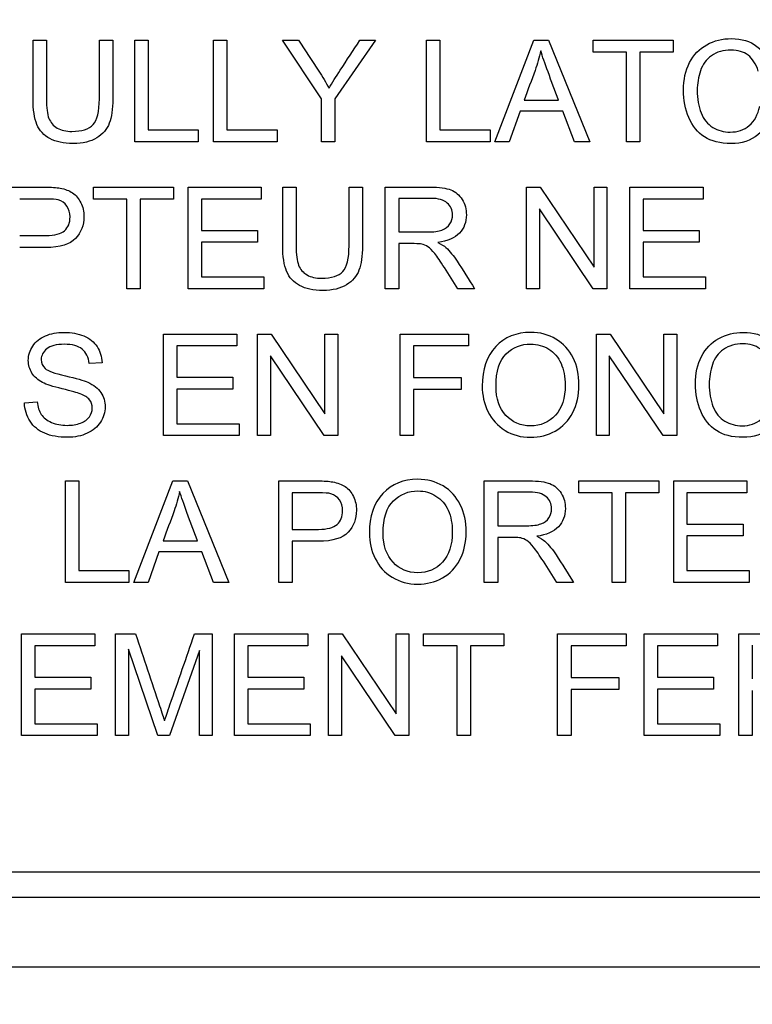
# Model space of a CAD drawing. Header units: inches. Extents: x 2 to 538, y -2 to 358.
# Tile 41 of 121: x 185.613 to 186.272, y 185.353 to 186.239. Entities that reach past the tile are written whole.
import ezdxf
from ezdxf.enums import TextEntityAlignment as Align

# ---------------------------------------------------------------- set-up
doc = ezdxf.new("R2010")
doc.units = ezdxf.units.IN
doc.header["$MEASUREMENT"] = 0
doc.layers.add('Default', color=7, linetype='Continuous')
doc.layers.add('LAB20180', color=7, linetype='Continuous')
doc.styles.add('SEACAD_Times_New_Roman', font='times.ttf')
doc.dimstyles.new('HAMMOND_(STH_-_540x360)', dxfattribs={"dimtxt": 2, "dimasz": 2.5, "dimexe": 1, "dimexo": 1, "dimgap": 0.5, "dimtad": 0, "dimtih": 1, "dimtoh": 1, "dimzin": 0, "dimdsep": 46, "dimtxsty": 'SEACAD_Times_New_Roman', "dimblk1": '_SE_FILLED', "dimblk2": '_SE_FILLED', "dimsah": 1, "dimcen": 1, "dimadec": 0, "dimazin": 0, "dimtfac": 0.8, "dimtofl": 0, "dimtmove": 1, "dimatfit": 3, "dimfxl": 1, "dimtolj": 1, "dimtzin": 0, "dimarcsym": 0})

# ---------------------------------------------------------------- blocks, each defined once
blk = doc.blocks.new('SE')
at = {"layer": 'LAB20180', "color": 7, "linetype": 'Continuous'}
for p, q in [((185.62456, 186.22054), (185.63655, 186.22054)), ((185.68421, 186.22054), (185.69626, 186.22054)), ((185.71604, 186.12906), (185.71604, 186.22054)), ((185.71604, 186.22054), (185.72803, 186.22054)), ((185.72803, 186.22054), (185.72803, 186.13983)), ((185.78707, 186.12906), (185.78707, 186.22054)), ((185.78707, 186.22054), (185.79912, 186.22054)), ((185.79912, 186.22054), (185.79912, 186.13983)), ((185.88433, 186.16783), (185.84909, 186.22054)), ((185.84909, 186.22054), (185.86352, 186.22054)), ((185.93284, 186.22054), (185.89632, 186.16783)), ((185.91872, 186.22054), (185.93284, 186.22054)), ((185.97879, 186.12906), (185.97879, 186.22054)), ((185.97879, 186.22054), (185.99084, 186.22054)), ((185.99084, 186.22054), (185.99084, 186.13983)), ((186.04039, 186.12906), (186.07526, 186.22054)), ((186.07526, 186.22054), (186.08859, 186.22054)), ((186.08859, 186.22054), (186.12572, 186.12906)), ((186.1287, 186.20983), (186.1287, 186.22054)), ((186.1287, 186.22054), (186.20083, 186.22054)), ((186.20083, 186.22054), (186.20083, 186.20983)), ((186.15871, 186.20983), (186.1287, 186.20983)), ((186.15871, 186.12906), (186.15871, 186.20983)), ((186.20083, 186.20983), (186.17076, 186.20983)), ((186.17076, 186.20983), (186.17076, 186.12906)), ((185.88433, 186.12906), (185.88433, 186.16783)), ((185.89632, 186.16783), (185.89632, 186.12906)), ((186.06656, 186.16668), (186.09754, 186.16668)), ((186.06291, 186.15675), (186.05311, 186.12906)), ((186.10143, 186.15675), (186.06291, 186.15675)), ((186.1119, 186.12906), (186.10143, 186.15675)), ((185.72803, 186.13983), (185.77313, 186.13983)), ((185.77313, 186.13983), (185.77313, 186.12906)), ((185.79912, 186.13983), (185.84422, 186.13983)), ((185.84422, 186.13983), (185.84422, 186.12906)), ((185.99084, 186.13983), (186.03594, 186.13983)), ((186.03594, 186.13983), (186.03594, 186.12906)), ((185.77313, 186.12906), (185.71604, 186.12906)), ((185.84422, 186.12906), (185.78707, 186.12906)), ((185.89632, 186.12906), (185.88433, 186.12906)), ((186.03594, 186.12906), (185.97879, 186.12906)), ((186.05311, 186.12906), (186.04039, 186.12906)), ((186.12572, 186.12906), (186.1119, 186.12906)), ((186.17076, 186.12906), (186.15871, 186.12906)), ((185.67885, 186.07754), (185.67885, 186.08832)), ((185.67885, 186.08832), (185.75104, 186.08832)), ((185.75104, 186.08832), (185.75104, 186.07754)), ((185.76412, 185.99684), (185.76412, 186.08832)), ((185.76412, 186.08832), (185.83004, 186.08832)), ((185.83004, 186.08832), (185.83004, 186.07754)), ((185.84933, 186.08832), (185.86139, 186.08832)), ((185.90904, 186.08832), (185.92103, 186.08832)), ((185.94167, 185.99684), (185.94167, 186.08832)), ((186.06875, 185.99684), (186.06875, 186.08832)), ((186.06875, 186.08832), (186.08117, 186.08832)), ((186.08117, 186.08832), (186.12955, 186.01637)), ((186.12955, 186.01637), (186.12955, 186.08832)), ((186.12955, 186.08832), (186.14112, 186.08832)), ((186.14112, 186.08832), (186.14112, 185.99684)), ((186.16175, 185.99684), (186.16175, 186.08832)), ((186.16175, 186.08832), (186.22767, 186.08832)), ((186.22767, 186.08832), (186.22767, 186.07754)), ((185.70892, 186.07754), (185.67885, 186.07754)), ((185.70892, 185.99684), (185.70892, 186.07754)), ((185.75104, 186.07754), (185.72097, 186.07754)), ((185.72097, 186.07754), (185.72097, 185.99684)), ((185.83004, 186.07754), (185.77611, 186.07754)), ((185.77611, 186.07754), (185.77611, 186.04942)), ((185.95372, 186.07821), (185.95372, 186.04796)), ((186.22767, 186.07754), (186.17374, 186.07754)), ((186.17374, 186.07754), (186.17374, 186.04942)), ((186.1287, 185.99684), (186.08038, 186.06872)), ((186.08038, 186.06872), (186.08038, 185.99684)), ((185.77611, 186.04942), (185.82657, 186.04942)), ((185.82657, 186.04942), (185.82657, 186.03871)), ((186.17374, 186.04942), (186.2242, 186.04942)), ((186.2242, 186.04942), (186.2242, 186.03871)), ((185.82657, 186.03871), (185.77611, 186.03871)), ((185.77611, 186.03871), (185.77611, 186.00755)), ((186.2242, 186.03871), (186.17374, 186.03871)), ((186.17374, 186.03871), (186.17374, 186.00755)), ((185.95372, 186.03743), (185.95372, 185.99684)), ((185.77611, 186.00755), (185.83217, 186.00755)), ((185.83217, 186.00755), (185.83217, 185.99684)), ((186.17374, 186.00755), (186.2298, 186.00755)), ((186.2298, 186.00755), (186.2298, 185.99684)), ((185.72097, 185.99684), (185.70892, 185.99684)), ((185.83217, 185.99684), (185.76412, 185.99684)), ((185.95372, 185.99684), (185.94167, 185.99684)), ((186.02207, 185.99684), (186.00691, 185.99684)), ((186.08038, 185.99684), (186.06875, 185.99684)), ((186.14112, 185.99684), (186.1287, 185.99684)), ((186.2298, 185.99684), (186.16175, 185.99684)), ((185.742, 185.86461), (185.742, 185.95609)), ((185.742, 185.95609), (185.80792, 185.95609)), ((185.80792, 185.95609), (185.80792, 185.94532)), ((185.8266, 185.86461), (185.8266, 185.95609)), ((185.8266, 185.95609), (185.83902, 185.95609)), ((185.83902, 185.95609), (185.88734, 185.88415)), ((185.88734, 185.88415), (185.88734, 185.95609)), ((185.88734, 185.95609), (185.89897, 185.95609)), ((185.89897, 185.95609), (185.89897, 185.86461)), ((185.95503, 185.86461), (185.95503, 185.95609)), ((185.95503, 185.95609), (186.01662, 185.95609)), ((186.01662, 185.95609), (186.01662, 185.94532)), ((186.13171, 185.86461), (186.13171, 185.95609)), ((186.13171, 185.95609), (186.14413, 185.95609)), ((186.14413, 185.95609), (186.19246, 185.88415)), ((186.19246, 185.88415), (186.19246, 185.95609)), ((186.19246, 185.95609), (186.20408, 185.95609)), ((186.20408, 185.95609), (186.20408, 185.86461)), ((185.80792, 185.94532), (185.75405, 185.94532)), ((185.75405, 185.94532), (185.75405, 185.9172)), ((186.01662, 185.94532), (185.96702, 185.94532)), ((185.96702, 185.94532), (185.96702, 185.91702)), ((185.88655, 185.86461), (185.83823, 185.93649)), ((185.83823, 185.93649), (185.83823, 185.86461)), ((186.19167, 185.86461), (186.14328, 185.93649)), ((186.14328, 185.93649), (186.14328, 185.86461)), ((185.68661, 185.93028), (185.67505, 185.92943)), ((185.75405, 185.9172), (185.80451, 185.9172)), ((185.80451, 185.9172), (185.80451, 185.90649)), ((185.96702, 185.91702), (186.00999, 185.91702)), ((186.00999, 185.91702), (186.00999, 185.90624)), ((185.80451, 185.90649), (185.75405, 185.90649)), ((185.75405, 185.90649), (185.75405, 185.87532)), ((186.00999, 185.90624), (185.96702, 185.90624)), ((185.96702, 185.90624), (185.96702, 185.86461)), ((185.61686, 185.89401), (185.62825, 185.89511)), ((185.75405, 185.87532), (185.81011, 185.87532)), ((185.81011, 185.87532), (185.81011, 185.86461)), ((185.81011, 185.86461), (185.742, 185.86461)), ((185.83823, 185.86461), (185.8266, 185.86461)), ((185.89897, 185.86461), (185.88655, 185.86461)), ((185.96702, 185.86461), (185.95503, 185.86461)), ((186.14328, 185.86461), (186.13171, 185.86461)), ((186.20408, 185.86461), (186.19167, 185.86461)), ((185.65378, 185.73239), (185.65378, 185.82387)), ((185.65378, 185.82387), (185.66577, 185.82387)), ((185.66577, 185.82387), (185.66577, 185.7431)), ((185.71531, 185.73239), (185.75025, 185.82387)), ((185.75025, 185.82387), (185.76358, 185.82387)), ((185.76358, 185.82387), (185.80064, 185.73239)), ((185.84593, 185.73239), (185.84593, 185.82387)), ((186.03077, 185.73239), (186.03077, 185.82387)), ((186.1158, 185.81309), (186.1158, 185.82387)), ((186.1158, 185.82387), (186.18792, 185.82387)), ((186.18792, 185.82387), (186.18792, 185.81309)), ((186.20125, 185.73239), (186.20125, 185.82387)), ((186.20125, 185.82387), (186.26717, 185.82387)), ((186.26717, 185.82387), (186.26717, 185.81309)), ((185.85792, 185.81309), (185.85792, 185.78023)), ((186.04282, 185.81376), (186.04282, 185.78345)), ((186.14587, 185.81309), (186.1158, 185.81309)), ((186.14587, 185.73239), (186.14587, 185.81309)), ((186.18792, 185.81309), (186.15786, 185.81309)), ((186.15786, 185.81309), (186.15786, 185.73239)), ((186.26717, 185.81309), (186.21324, 185.81309)), ((186.21324, 185.81309), (186.21324, 185.78497)), ((186.21324, 185.78497), (186.2637, 185.78497)), ((186.2637, 185.78497), (186.2637, 185.77426)), ((186.04282, 185.77292), (186.04282, 185.73239)), ((186.2637, 185.77426), (186.21324, 185.77426)), ((186.21324, 185.77426), (186.21324, 185.7431)), ((185.74154, 185.76994), (185.77246, 185.76994)), ((185.85792, 185.76951), (185.85792, 185.73239)), ((185.73783, 185.76008), (185.72803, 185.73239)), ((185.77636, 185.76008), (185.73783, 185.76008)), ((185.78689, 185.73239), (185.77636, 185.76008)), ((185.66577, 185.7431), (185.71087, 185.7431)), ((185.71087, 185.7431), (185.71087, 185.73239)), ((186.21324, 185.7431), (186.2693, 185.7431)), ((186.2693, 185.7431), (186.2693, 185.73239)), ((185.71087, 185.73239), (185.65378, 185.73239)), ((185.72803, 185.73239), (185.71531, 185.73239)), ((185.80064, 185.73239), (185.78689, 185.73239)), ((185.85792, 185.73239), (185.84593, 185.73239)), ((186.04282, 185.73239), (186.03077, 185.73239)), ((186.11117, 185.73239), (186.09602, 185.73239)), ((186.15786, 185.73239), (186.14587, 185.73239)), ((186.2693, 185.73239), (186.20125, 185.73239)), ((185.61416, 185.59456), (185.61416, 185.68604)), ((185.61416, 185.68604), (185.68007, 185.68604)), ((185.68007, 185.68604), (185.68007, 185.67527)), ((185.69876, 185.59456), (185.69876, 185.68604)), ((185.69876, 185.68604), (185.71683, 185.68604)), ((185.76991, 185.68604), (185.78591, 185.68604)), ((185.78591, 185.68604), (185.78591, 185.59456)), ((185.80588, 185.59456), (185.80588, 185.68604)), ((185.80588, 185.68604), (185.87179, 185.68604)), ((185.87179, 185.68604), (185.87179, 185.67527)), ((185.89048, 185.59456), (185.89048, 185.68604)), ((185.89048, 185.68604), (185.9029, 185.68604)), ((185.9029, 185.68604), (185.95128, 185.6141)), ((185.95128, 185.6141), (185.95128, 185.68604)), ((185.95128, 185.68604), (185.96285, 185.68604)), ((185.96285, 185.68604), (185.96285, 185.59456)), ((185.97618, 185.67527), (185.97618, 185.68604)), ((185.97618, 185.68604), (186.0483, 185.68604)), ((186.0483, 185.68604), (186.0483, 185.67527)), ((186.09681, 185.59456), (186.09681, 185.68604)), ((186.09681, 185.68604), (186.15846, 185.68604)), ((186.15846, 185.68604), (186.15846, 185.67527)), ((186.17478, 185.59456), (186.17478, 185.68604)), ((186.17478, 185.68604), (186.24069, 185.68604)), ((186.24069, 185.68604), (186.24069, 185.67527)), ((186.25999, 185.59456), (186.25999, 185.68604)), ((185.68007, 185.67527), (185.62621, 185.67527)), ((185.62621, 185.67527), (185.62621, 185.64715)), ((185.87179, 185.67527), (185.81793, 185.67527)), ((185.81793, 185.67527), (185.81793, 185.64715)), ((186.00624, 185.67527), (185.97618, 185.67527)), ((186.00624, 185.59456), (186.00624, 185.67527)), ((186.0483, 185.67527), (186.01823, 185.67527)), ((186.01823, 185.67527), (186.01823, 185.59456)), ((186.15846, 185.67527), (186.10886, 185.67527)), ((186.10886, 185.67527), (186.10886, 185.64697)), ((186.24069, 185.67527), (186.18677, 185.67527)), ((186.18677, 185.67527), (186.18677, 185.64715)), ((186.27204, 185.67594), (186.27204, 185.64563)), ((185.73674, 185.59456), (185.71038, 185.67247)), ((185.71038, 185.67247), (185.71038, 185.59456)), ((185.77435, 185.67119), (185.74745, 185.59456)), ((185.77435, 185.59456), (185.77435, 185.67119)), ((185.95043, 185.59456), (185.9021, 185.66644)), ((185.9021, 185.66644), (185.9021, 185.59456)), ((185.62621, 185.64715), (185.67666, 185.64715)), ((185.67666, 185.64715), (185.67666, 185.63644)), ((185.81793, 185.64715), (185.86839, 185.64715)), ((185.86839, 185.64715), (185.86839, 185.63644)), ((186.10886, 185.64697), (186.15177, 185.64697)), ((186.15177, 185.64697), (186.15177, 185.63619)), ((186.18677, 185.64715), (186.23722, 185.64715)), ((186.23722, 185.64715), (186.23722, 185.63644)), ((185.67666, 185.63644), (185.62621, 185.63644)), ((185.62621, 185.63644), (185.62621, 185.60528)), ((185.86839, 185.63644), (185.81793, 185.63644)), ((185.81793, 185.63644), (185.81793, 185.60528)), ((186.15177, 185.63619), (186.10886, 185.63619)), ((186.10886, 185.63619), (186.10886, 185.59456)), ((186.23722, 185.63644), (186.18677, 185.63644)), ((186.18677, 185.63644), (186.18677, 185.60528)), ((186.27204, 185.63516), (186.27204, 185.59456)), ((185.62621, 185.60528), (185.6822, 185.60528)), ((185.6822, 185.60528), (185.6822, 185.59456)), ((185.81793, 185.60528), (185.87398, 185.60528)), ((185.87398, 185.60528), (185.87398, 185.59456)), ((186.18677, 185.60528), (186.24282, 185.60528)), ((186.24282, 185.60528), (186.24282, 185.59456)), ((185.6822, 185.59456), (185.61416, 185.59456)), ((185.71038, 185.59456), (185.69876, 185.59456)), ((185.74745, 185.59456), (185.73674, 185.59456)), ((185.78591, 185.59456), (185.77435, 185.59456)), ((185.87398, 185.59456), (185.80588, 185.59456)), ((185.9021, 185.59456), (185.89048, 185.59456)), ((185.96285, 185.59456), (185.95043, 185.59456)), ((186.01823, 185.59456), (186.00624, 185.59456)), ((186.10886, 185.59456), (186.09681, 185.59456)), ((186.24282, 185.59456), (186.17478, 185.59456)), ((186.27204, 185.59456), (186.25999, 185.59456)), ((184.82035, 185.47201), (186.69442, 185.47201)), ((184.82035, 185.44901), (186.69442, 185.44901)), ((184.63239, 185.38651), (186.88239, 185.38651))]:
    blk.add_line(p, q, dxfattribs=at)
for points, knots in [([(185.69626, 186.22054), (185.69626, 186.20293), (185.69626, 186.18532), (185.69626, 186.16771), (185.69626, 186.15852), (185.69523, 186.15122), (185.69316, 186.1458), (185.69111, 186.14044), (185.68731, 186.136), (185.6819, 186.13265), (185.67645, 186.12929), (185.66942, 186.12754), (185.65207, 186.12754), (185.64507, 186.12906), (185.63424, 186.1349), (185.63035, 186.13916), (185.62572, 186.15036), (185.62456, 186.15803), (185.62456, 186.16771), (185.62456, 186.18532), (185.62456, 186.20293), (185.62456, 186.22054)], [0, 0, 0, 0, 0.229369, 0.229369, 0.229369, 0.325952, 0.325952, 0.325952, 0.402495, 0.402495, 0.402495, 0.496975, 0.496975, 0.588198, 0.588198, 0.67942, 0.67942, 0.770643, 0.770643, 0.770643, 1, 1, 1, 1]), ([(185.69626, 186.22054), (185.69626, 186.20293), (185.69626, 186.18532), (185.69626, 186.16771), (185.69626, 186.15852), (185.69523, 186.15122), (185.69316, 186.1458), (185.69111, 186.14044), (185.68731, 186.136), (185.6819, 186.13265), (185.67645, 186.12929), (185.66942, 186.12754), (185.65207, 186.12754), (185.64507, 186.12906), (185.63424, 186.1349), (185.63035, 186.13916), (185.62572, 186.15036), (185.62456, 186.15803), (185.62456, 186.16771), (185.62456, 186.18532), (185.62456, 186.20293), (185.62456, 186.22054)], [0, 0, 0, 0, 0.229369, 0.229369, 0.229369, 0.325952, 0.325952, 0.325952, 0.402495, 0.402495, 0.402495, 0.496975, 0.496975, 0.588198, 0.588198, 0.67942, 0.67942, 0.770643, 0.770643, 0.770643, 1, 1, 1, 1]), ([(185.63655, 186.22054), (185.63655, 186.20297), (185.63655, 186.1854), (185.63655, 186.16783), (185.63655, 186.15986), (185.63728, 186.15402), (185.63881, 186.15024), (185.64032, 186.14649), (185.64276, 186.14361), (185.64635, 186.14154), (185.64996, 186.13946), (185.65439, 186.1385), (185.66845, 186.1385), (185.67478, 186.1405), (185.67855, 186.14458), (185.68232, 186.14866), (185.68421, 186.15633), (185.68421, 186.16783), (185.68421, 186.1854), (185.68421, 186.20297), (185.68421, 186.22054)], [0, 0, 0, 0, 0.272208, 0.272208, 0.272208, 0.364277, 0.364277, 0.364277, 0.424948, 0.424948, 0.424948, 0.489972, 0.489972, 0.601661, 0.601661, 0.601661, 0.727851, 0.727851, 0.727851, 1, 1, 1, 1]), ([(185.63655, 186.22054), (185.63655, 186.20297), (185.63655, 186.1854), (185.63655, 186.16783), (185.63655, 186.15986), (185.63728, 186.15402), (185.63881, 186.15024), (185.64032, 186.14649), (185.64276, 186.14361), (185.64635, 186.14154), (185.64996, 186.13946), (185.65439, 186.1385), (185.66845, 186.1385), (185.67478, 186.1405), (185.67855, 186.14458), (185.68232, 186.14866), (185.68421, 186.15633), (185.68421, 186.16783), (185.68421, 186.1854), (185.68421, 186.20297), (185.68421, 186.22054)], [0, 0, 0, 0, 0.272208, 0.272208, 0.272208, 0.364277, 0.364277, 0.364277, 0.424948, 0.424948, 0.424948, 0.489972, 0.489972, 0.601661, 0.601661, 0.601661, 0.727851, 0.727851, 0.727851, 1, 1, 1, 1]), ([(185.86352, 186.22054), (185.86958, 186.21131), (185.87565, 186.20208), (185.88171, 186.19285), (185.88508, 186.18773), (185.88811, 186.18256), (185.89103, 186.17745)], [0, 0, 0, 0, 0.648028, 0.648028, 0.648028, 1, 1, 1, 1]), ([(185.89103, 186.17745), (185.89377, 186.18226), (185.89717, 186.18767), (185.90113, 186.19364), (185.90705, 186.20257), (185.91286, 186.21157), (185.91872, 186.22054)], [0, 0, 0, 0, 0.372585, 0.372585, 0.372585, 1, 1, 1, 1]), ([(186.29078, 186.15809), (186.28823, 186.14817), (186.28366, 186.14056), (186.27709, 186.13539), (186.27049, 186.13019), (186.26248, 186.12754), (186.24313, 186.12754), (186.23515, 186.12955), (186.22895, 186.13357), (186.22278, 186.13755), (186.21811, 186.14336), (186.21166, 186.15858), (186.21008, 186.16674), (186.21008, 186.185), (186.2119, 186.19327), (186.21549, 186.20039), (186.21907, 186.20749), (186.22432, 186.21281), (186.23101, 186.21652), (186.23768, 186.22022), (186.24514, 186.22206), (186.26236, 186.22206), (186.27003, 186.21969), (186.27624, 186.21506), (186.28251, 186.21039), (186.28683, 186.20386), (186.28926, 186.19546)], [0, 0, 0, 0, 0.109802, 0.109802, 0.109802, 0.2115, 0.2115, 0.317109, 0.317109, 0.317109, 0.414182, 0.414182, 0.511255, 0.511255, 0.616417, 0.616417, 0.616417, 0.708863, 0.708863, 0.708863, 0.799198, 0.799198, 0.902536, 0.902536, 0.902536, 1, 1, 1, 1]), ([(186.08153, 186.21111), (186.08025, 186.20514), (186.07861, 186.1993), (186.07654, 186.19346), (186.07336, 186.18448), (186.06989, 186.1756), (186.06656, 186.16668)], [0, 0, 0, 0, 0.391075, 0.391075, 0.391075, 1, 1, 1, 1]), ([(186.09754, 186.16668), (186.09441, 186.17512), (186.09129, 186.18356), (186.08817, 186.19199), (186.08532, 186.19967), (186.08311, 186.20605), (186.08153, 186.21111)], [0, 0, 0, 0, 0.571633, 0.571633, 0.571633, 1, 1, 1, 1]), ([(186.27745, 186.19266), (186.27532, 186.1993), (186.27228, 186.20411), (186.2682, 186.20715), (186.26416, 186.21016), (186.25907, 186.21171), (186.24593, 186.21171), (186.24008, 186.21001), (186.23059, 186.20332), (186.2273, 186.19875), (186.22535, 186.19309), (186.22341, 186.18745), (186.22249, 186.18159), (186.22249, 186.16777), (186.22365, 186.16095), (186.22815, 186.14939), (186.23168, 186.14501), (186.23649, 186.14215), (186.24126, 186.13931), (186.24641, 186.13789), (186.25877, 186.13789), (186.26449, 186.13983), (186.26924, 186.14373), (186.27395, 186.1476), (186.27709, 186.15347), (186.27873, 186.16114)], [0, 0, 0, 0, 0.096903, 0.096903, 0.096903, 0.183737, 0.183737, 0.284464, 0.284464, 0.385192, 0.385192, 0.385192, 0.471434, 0.471434, 0.582939, 0.582939, 0.694445, 0.694445, 0.694445, 0.782104, 0.782104, 0.887866, 0.887866, 0.887866, 1, 1, 1, 1]), ([(185.60052, 186.08832), (185.612, 186.08832), (185.62349, 186.08832), (185.63497, 186.08832), (185.64106, 186.08832), (185.64568, 186.08801), (185.64891, 186.0874), (185.65339, 186.08656), (185.65713, 186.08521), (185.66017, 186.08314), (185.66324, 186.08105), (185.66565, 186.07809), (185.66753, 186.07432), (185.66943, 186.07052), (185.67027, 186.06634), (185.67027, 186.05405), (185.66784, 186.04741), (185.66285, 186.04206), (185.65785, 186.0367), (185.64897, 186.03396), (185.63601, 186.03396), (185.62817, 186.03396), (185.62034, 186.03396), (185.61251, 186.03396)], [0, 0, 0, 0, 0.216627, 0.216627, 0.216627, 0.304573, 0.304573, 0.304573, 0.380815, 0.380815, 0.380815, 0.453903, 0.453903, 0.453903, 0.533498, 0.533498, 0.671175, 0.671175, 0.671175, 0.852316, 0.852316, 0.852316, 1, 1, 1, 1]), ([(185.92103, 186.08832), (185.92103, 186.07071), (185.92103, 186.0531), (185.92103, 186.03549), (185.92103, 186.0263), (185.92, 186.01899), (185.91586, 186.00816), (185.91215, 186.00378), (185.90673, 186.00043), (185.90129, 185.99706), (185.89419, 185.99532), (185.87691, 185.99532), (185.86991, 185.99678), (185.86443, 185.99976), (185.85902, 186.0027), (185.85518, 186.00694), (185.8528, 186.01254), (185.85044, 186.01812), (185.84933, 186.02581), (185.84933, 186.03549), (185.84933, 186.0531), (185.84933, 186.07071), (185.84933, 186.08832)], [0, 0, 0, 0, 0.229349, 0.229349, 0.229349, 0.315825, 0.315825, 0.402301, 0.402301, 0.402301, 0.498875, 0.498875, 0.592766, 0.592766, 0.592766, 0.669274, 0.669274, 0.669274, 0.770633, 0.770633, 0.770633, 1, 1, 1, 1]), ([(185.92103, 186.08832), (185.92103, 186.07071), (185.92103, 186.0531), (185.92103, 186.03549), (185.92103, 186.0263), (185.92, 186.01899), (185.91586, 186.00816), (185.91215, 186.00378), (185.90673, 186.00043), (185.90129, 185.99706), (185.89419, 185.99532), (185.87691, 185.99532), (185.86991, 185.99678), (185.86443, 185.99976), (185.85902, 186.0027), (185.85518, 186.00694), (185.8528, 186.01254), (185.85044, 186.01812), (185.84933, 186.02581), (185.84933, 186.03549), (185.84933, 186.0531), (185.84933, 186.07071), (185.84933, 186.08832)], [0, 0, 0, 0, 0.229349, 0.229349, 0.229349, 0.315825, 0.315825, 0.402301, 0.402301, 0.402301, 0.498875, 0.498875, 0.592766, 0.592766, 0.592766, 0.669274, 0.669274, 0.669274, 0.770633, 0.770633, 0.770633, 1, 1, 1, 1]), ([(185.86139, 186.08832), (185.86139, 186.07073), (185.86139, 186.05314), (185.86139, 186.03555), (185.86139, 186.02763), (185.86212, 186.02179), (185.86504, 186.01424), (185.86759, 186.01138), (185.87118, 186.00931), (185.87475, 186.00726), (185.87916, 186.00627), (185.89328, 186.00627), (185.89961, 186.00828), (185.90338, 186.0123), (185.90719, 186.01635), (185.90904, 186.0241), (185.90904, 186.03555), (185.90904, 186.05314), (185.90904, 186.07073), (185.90904, 186.08832)], [0, 0, 0, 0, 0.272425, 0.272425, 0.272425, 0.3487, 0.3487, 0.424974, 0.424974, 0.424974, 0.489634, 0.489634, 0.601458, 0.601458, 0.601458, 0.727547, 0.727547, 0.727547, 1, 1, 1, 1]), ([(185.86139, 186.08832), (185.86139, 186.07073), (185.86139, 186.05314), (185.86139, 186.03555), (185.86139, 186.02763), (185.86212, 186.02179), (185.86504, 186.01424), (185.86759, 186.01138), (185.87118, 186.00931), (185.87475, 186.00726), (185.87916, 186.00627), (185.89328, 186.00627), (185.89961, 186.00828), (185.90338, 186.0123), (185.90719, 186.01635), (185.90904, 186.0241), (185.90904, 186.03555), (185.90904, 186.05314), (185.90904, 186.07073), (185.90904, 186.08832)], [0, 0, 0, 0, 0.272425, 0.272425, 0.272425, 0.3487, 0.3487, 0.424974, 0.424974, 0.424974, 0.489634, 0.489634, 0.601458, 0.601458, 0.601458, 0.727547, 0.727547, 0.727547, 1, 1, 1, 1]), ([(185.94167, 186.08832), (185.95516, 186.08832), (185.96865, 186.08832), (185.98214, 186.08832), (185.9903, 186.08832), (185.99644, 186.08746), (186.00496, 186.08418), (186.00831, 186.08132), (186.01087, 186.07712), (186.0134, 186.07296), (186.01464, 186.06835), (186.01464, 186.05685), (186.01257, 186.05143), (186.00837, 186.04699), (186.00414, 186.04251), (185.99772, 186.03969), (185.9889, 186.03847)], [0, 0, 0, 0, 0.318588, 0.318588, 0.318588, 0.446357, 0.446357, 0.574125, 0.574125, 0.574125, 0.684887, 0.684887, 0.829418, 0.829418, 0.829418, 1, 1, 1, 1]), ([(185.61251, 186.04474), (185.6204, 186.04474), (185.6283, 186.04474), (185.63619, 186.04474), (185.64404, 186.04474), (185.64958, 186.0462), (185.65286, 186.04912), (185.65619, 186.05207), (185.65786, 186.05612), (185.65786, 186.06531), (185.65688, 186.0686), (185.65299, 186.07407), (185.65043, 186.07584), (185.64727, 186.07675), (185.64527, 186.07733), (185.64148, 186.07754), (185.63594, 186.07754), (185.62813, 186.07754), (185.62032, 186.07754), (185.61251, 186.07754)], [0, 0, 0, 0, 0.215477, 0.215477, 0.215477, 0.375673, 0.375673, 0.375673, 0.50214, 0.50214, 0.592679, 0.592679, 0.683217, 0.683217, 0.683217, 0.786724, 0.786724, 0.786724, 1, 1, 1, 1]), ([(185.95372, 186.04796), (185.96238, 186.04796), (185.97104, 186.04796), (185.97971, 186.04796), (185.98518, 186.04796), (185.98957, 186.04851), (185.99267, 186.04967), (185.99575, 186.05082), (185.99815, 186.05259), (185.99979, 186.05514), (186.00141, 186.05766), (186.00223, 186.06038), (186.00223, 186.06768), (186.00064, 186.07121), (185.99748, 186.07401), (185.99435, 186.07678), (185.98938, 186.07821), (185.98263, 186.07821), (185.97299, 186.07821), (185.96335, 186.07821), (185.95372, 186.07821)], [0, 0, 0, 0, 0.2286, 0.2286, 0.2286, 0.34417, 0.34417, 0.34417, 0.424634, 0.424634, 0.424634, 0.499118, 0.499118, 0.607044, 0.607044, 0.607044, 0.745746, 0.745746, 0.745746, 1, 1, 1, 1]), ([(185.9889, 186.03847), (185.99212, 186.03695), (185.99456, 186.03542), (185.9962, 186.0339), (185.99971, 186.03065), (186.00308, 186.0266), (186.00624, 186.02173), (186.0116, 186.01349), (186.01679, 186.00513), (186.02207, 185.99684)], [0, 0, 0, 0, 0.160192, 0.160192, 0.160192, 0.45337, 0.45337, 0.45337, 1, 1, 1, 1]), ([(186.00691, 185.99684), (186.0029, 186.00319), (185.99888, 186.00954), (185.99486, 186.01589), (185.99138, 186.02139), (185.98841, 186.02556), (185.9861, 186.02849), (185.98381, 186.03138), (185.98178, 186.03342), (185.97995, 186.03457), (185.97817, 186.0357), (185.97636, 186.03652), (185.97447, 186.03701), (185.9731, 186.03736), (185.97082, 186.03743), (185.96772, 186.03743), (185.96305, 186.03743), (185.95838, 186.03743), (185.95372, 186.03743)], [0, 0, 0, 0, 0.307176, 0.307176, 0.307176, 0.516403, 0.516403, 0.516403, 0.634791, 0.634791, 0.634791, 0.716811, 0.716811, 0.716811, 0.809183, 0.809183, 0.809183, 1, 1, 1, 1]), ([(185.62825, 185.89511), (185.62873, 185.89048), (185.63001, 185.88671), (185.63196, 185.88372), (185.63392, 185.88071), (185.63701, 185.87837), (185.64115, 185.87654), (185.64534, 185.87469), (185.64997, 185.8738), (185.65515, 185.87386), (185.65977, 185.87392), (185.66385, 185.87453), (185.66738, 185.87593), (185.67089, 185.87732), (185.67353, 185.87916), (185.67523, 185.88159), (185.67691, 185.88399), (185.67785, 185.88658), (185.67785, 185.89224), (185.677, 185.89474), (185.67359, 185.899), (185.67079, 185.90077), (185.66702, 185.90229), (185.66461, 185.90326), (185.65916, 185.90466), (185.65076, 185.90673), (185.64238, 185.9088), (185.63652, 185.91063), (185.63318, 185.91239), (185.62884, 185.91468), (185.62563, 185.9175), (185.62137, 185.92432), (185.62027, 185.92815), (185.62027, 185.93698), (185.62161, 185.94124), (185.62423, 185.94526), (185.62683, 185.94925), (185.63062, 185.95232), (185.63561, 185.95445), (185.64063, 185.95659), (185.64626, 185.95755), (185.6591, 185.95755), (185.66507, 185.95646), (185.67024, 185.95433), (185.67544, 185.95219), (185.67937, 185.94891), (185.68217, 185.94471), (185.68498, 185.9405), (185.68643, 185.93564), (185.68661, 185.93028)], [0, 0, 0, 0, 0.049878, 0.049878, 0.049878, 0.098701, 0.098701, 0.098701, 0.157985, 0.157985, 0.157985, 0.20948, 0.20948, 0.20948, 0.250007, 0.250007, 0.250007, 0.286876, 0.286876, 0.322961, 0.322961, 0.359046, 0.359046, 0.359046, 0.428613, 0.428613, 0.428613, 0.505026, 0.505026, 0.505026, 0.556645, 0.556645, 0.608264, 0.608264, 0.66512, 0.66512, 0.66512, 0.726408, 0.726408, 0.726408, 0.795729, 0.795729, 0.872675, 0.872675, 0.872675, 0.936881, 0.936881, 0.936881, 1, 1, 1, 1]), ([(186.02885, 185.9091), (186.02885, 185.92426), (186.03293, 185.93613), (186.04103, 185.94471), (186.04915, 185.95332), (186.05965, 185.95755), (186.08095, 185.95755), (186.0885, 185.95554), (186.10201, 185.94751), (186.10719, 185.94185), (186.11425, 185.92748), (186.11601, 185.91933), (186.11601, 185.90089), (186.11419, 185.89261), (186.11041, 185.88531), (186.10665, 185.87803), (186.1014, 185.87246), (186.09459, 185.86875), (186.08774, 185.86502), (186.08035, 185.86309), (186.06385, 185.86309), (186.05618, 185.86516), (186.04267, 185.87344), (186.03756, 185.8791), (186.03409, 185.88634), (186.03067, 185.89348), (186.02885, 185.90107), (186.02885, 185.9091)], [0, 0, 0, 0, 0.133484, 0.133484, 0.133484, 0.259715, 0.259715, 0.342872, 0.342872, 0.426029, 0.426029, 0.509185, 0.509185, 0.594005, 0.594005, 0.594005, 0.674481, 0.674481, 0.674481, 0.751471, 0.751471, 0.834976, 0.834976, 0.918481, 0.918481, 0.918481, 1, 1, 1, 1]), ([(186.30153, 185.89364), (186.29903, 185.88366), (186.29447, 185.87612), (186.28789, 185.87088), (186.28135, 185.86567), (186.27322, 185.86309), (186.25387, 185.86309), (186.2459, 185.8651), (186.23969, 185.86912), (186.23355, 185.87309), (186.22885, 185.87892), (186.2224, 185.89413), (186.22082, 185.90229), (186.22082, 185.92055), (186.22265, 185.92882), (186.2263, 185.93588), (186.22996, 185.94297), (186.23506, 185.94836), (186.24176, 185.95207), (186.24847, 185.9558), (186.25588, 185.95755), (186.2731, 185.95755), (186.28077, 185.95524), (186.28698, 185.95061), (186.29326, 185.94594), (186.29757, 185.93941), (186.30007, 185.93095)], [0, 0, 0, 0, 0.109878, 0.109878, 0.109878, 0.211634, 0.211634, 0.317305, 0.317305, 0.317305, 0.414299, 0.414299, 0.511293, 0.511293, 0.616369, 0.616369, 0.616369, 0.70875, 0.70875, 0.70875, 0.798999, 0.798999, 0.902239, 0.902239, 0.902239, 1, 1, 1, 1]), ([(185.67505, 185.92943), (185.67444, 185.93515), (185.67231, 185.93948), (185.66872, 185.94246), (185.66516, 185.94542), (185.65983, 185.94684), (185.64553, 185.94684), (185.64024, 185.9455), (185.63354, 185.94014), (185.6319, 185.93686), (185.6319, 185.9298), (185.63305, 185.92712), (185.63543, 185.92499), (185.63777, 185.92289), (185.64383, 185.92073), (185.65363, 185.91848), (185.66341, 185.91623), (185.67012, 185.91434), (185.67383, 185.91269), (185.67918, 185.91033), (185.68308, 185.9071), (185.68558, 185.90338), (185.68812, 185.8996), (185.68941, 185.89529), (185.68941, 185.88555), (185.68801, 185.88098), (185.68528, 185.87666), (185.68255, 185.87236), (185.67846, 185.86906), (185.67328, 185.86668), (185.66806, 185.86428), (185.66221, 185.86309), (185.64748, 185.86309), (185.64054, 185.86431), (185.635, 185.86668), (185.62939, 185.86909), (185.62502, 185.87271), (185.62185, 185.87758), (185.61872, 185.8824), (185.61699, 185.88792), (185.61686, 185.89401)], [0, 0, 0, 0, 0.061259, 0.061259, 0.061259, 0.116523, 0.116523, 0.174189, 0.174189, 0.231856, 0.231856, 0.283851, 0.283851, 0.283851, 0.36405, 0.36405, 0.36405, 0.450764, 0.450764, 0.450764, 0.513362, 0.513362, 0.513362, 0.571652, 0.571652, 0.629943, 0.629943, 0.629943, 0.695151, 0.695151, 0.695151, 0.766646, 0.766646, 0.85685, 0.85685, 0.85685, 0.928281, 0.928281, 0.928281, 1, 1, 1, 1]), ([(186.04133, 185.90886), (186.04133, 185.89784), (186.04425, 185.8892), (186.05606, 185.87654), (186.06349, 185.87338), (186.08144, 185.87338), (186.08893, 185.8766), (186.09477, 185.88299), (186.10061, 185.88938), (186.1036, 185.89839), (186.1036, 185.91756), (186.10232, 185.92408), (186.09733, 185.93515), (186.09367, 185.93941), (186.08881, 185.94246), (186.08398, 185.94547), (186.07858, 185.94702), (186.07255, 185.94708), (186.06403, 185.94717), (186.05667, 185.9441), (186.05052, 185.93826), (186.04434, 185.93239), (186.04133, 185.92255), (186.04133, 185.90886)], [0, 0, 0, 0, 0.118883, 0.118883, 0.237765, 0.237765, 0.359091, 0.359091, 0.359091, 0.493786, 0.493786, 0.578931, 0.578931, 0.664075, 0.664075, 0.664075, 0.742709, 0.742709, 0.742709, 0.854643, 0.854643, 0.854643, 1, 1, 1, 1]), ([(186.28826, 185.92815), (186.28613, 185.93479), (186.28302, 185.93966), (186.27901, 185.9427), (186.27495, 185.94577), (186.26988, 185.94727), (186.25673, 185.94727), (186.25083, 185.94556), (186.24608, 185.94221), (186.24134, 185.93887), (186.23804, 185.9343), (186.23616, 185.92864), (186.23425, 185.92291), (186.23324, 185.91708), (186.23324, 185.90332), (186.23439, 185.89651), (186.23664, 185.89072), (186.23892, 185.88489), (186.24243, 185.88056), (186.24723, 185.8777), (186.252, 185.87486), (186.25722, 185.87338), (186.26951, 185.87338), (186.27529, 185.87532), (186.27998, 185.87928), (186.28464, 185.88321), (186.28783, 185.88896), (186.28954, 185.89669)], [0, 0, 0, 0, 0.097061, 0.097061, 0.097061, 0.187506, 0.187506, 0.290488, 0.290488, 0.290488, 0.385323, 0.385323, 0.385323, 0.479148, 0.479148, 0.599511, 0.599511, 0.599511, 0.694367, 0.694367, 0.694367, 0.781551, 0.781551, 0.887897, 0.887897, 0.887897, 1, 1, 1, 1]), ([(185.9273, 185.77688), (185.9273, 185.79203), (185.93132, 185.8039), (185.93947, 185.81248), (185.94757, 185.821), (185.9581, 185.82533), (185.97934, 185.82533), (185.98695, 185.82332), (185.9937, 185.8193), (186.00049, 185.81527), (186.00557, 185.80962), (186.00916, 185.80244), (186.01277, 185.79524), (186.01446, 185.78704), (186.01446, 185.76866), (186.01257, 185.76039), (186.00515, 185.74578), (185.99985, 185.74024), (185.99304, 185.73647), (185.9862, 185.73268), (185.97879, 185.73087), (185.9623, 185.73087), (185.95463, 185.73294), (185.94112, 185.74121), (185.93601, 185.74687), (185.93248, 185.75406), (185.92896, 185.76121), (185.9273, 185.76885), (185.9273, 185.77688)], [0, 0, 0, 0, 0.133492, 0.133492, 0.133492, 0.256561, 0.256561, 0.337052, 0.337052, 0.337052, 0.417317, 0.417317, 0.417317, 0.502271, 0.502271, 0.588358, 0.588358, 0.674444, 0.674444, 0.674444, 0.751391, 0.751391, 0.834849, 0.834849, 0.918307, 0.918307, 0.918307, 1, 1, 1, 1]), ([(185.84593, 185.82387), (185.85741, 185.82387), (185.86889, 185.82387), (185.88038, 185.82387), (185.88646, 185.82387), (185.89109, 185.8235), (185.89431, 185.82295), (185.89881, 185.82219), (185.90253, 185.82076), (185.90557, 185.81869), (185.90864, 185.8166), (185.91105, 185.81364), (185.91294, 185.80987), (185.91484, 185.80607), (185.91568, 185.80189), (185.91568, 185.78954), (185.91324, 185.78297), (185.90825, 185.77761), (185.90326, 185.77225), (185.89437, 185.76951), (185.88141, 185.76951), (185.87358, 185.76951), (185.86575, 185.76951), (185.85792, 185.76951)], [0, 0, 0, 0, 0.216615, 0.216615, 0.216615, 0.304539, 0.304539, 0.304539, 0.380829, 0.380829, 0.380829, 0.453912, 0.453912, 0.453912, 0.533118, 0.533118, 0.671193, 0.671193, 0.671193, 0.852324, 0.852324, 0.852324, 1, 1, 1, 1]), ([(186.03077, 185.82387), (186.04426, 185.82387), (186.05775, 185.82387), (186.07125, 185.82387), (186.0794, 185.82387), (186.08555, 185.82301), (186.09407, 185.81973), (186.09742, 185.81681), (186.10253, 185.80853), (186.10375, 185.8039), (186.10375, 185.7924), (186.10168, 185.78692), (186.09328, 185.77804), (186.08677, 185.77518), (186.078, 185.77402)], [0, 0, 0, 0, 0.31851, 0.31851, 0.31851, 0.439993, 0.439993, 0.561476, 0.561476, 0.682959, 0.682959, 0.841479, 0.841479, 1, 1, 1, 1]), ([(185.75646, 185.81437), (185.75518, 185.80847), (185.75353, 185.80256), (185.75153, 185.79678), (185.74839, 185.78777), (185.74487, 185.77889), (185.74154, 185.76994)], [0, 0, 0, 0, 0.3896, 0.3896, 0.3896, 1, 1, 1, 1]), ([(185.77246, 185.76994), (185.76934, 185.77838), (185.76621, 185.78682), (185.76309, 185.79526), (185.76023, 185.80299), (185.75804, 185.80932), (185.75646, 185.81437)], [0, 0, 0, 0, 0.571633, 0.571633, 0.571633, 1, 1, 1, 1]), ([(185.85792, 185.78023), (185.86581, 185.78023), (185.8737, 185.78023), (185.88159, 185.78023), (185.88944, 185.78023), (185.89498, 185.78169), (185.89827, 185.78461), (185.90159, 185.78756), (185.90326, 185.79167), (185.90326, 185.8008), (185.90229, 185.80409), (185.89839, 185.80956), (185.89583, 185.81139), (185.89267, 185.8123), (185.89067, 185.81288), (185.88689, 185.81309), (185.88135, 185.81309), (185.87354, 185.81309), (185.86573, 185.81309), (185.85792, 185.81309)], [0, 0, 0, 0, 0.215417, 0.215417, 0.215417, 0.375568, 0.375568, 0.375568, 0.501264, 0.501264, 0.592285, 0.592285, 0.683306, 0.683306, 0.683306, 0.786784, 0.786784, 0.786784, 1, 1, 1, 1]), ([(185.93972, 185.77664), (185.93972, 185.76562), (185.9427, 185.75698), (185.95451, 185.74432), (185.96187, 185.74115), (185.97989, 185.74115), (185.98737, 185.74438), (185.99322, 185.75077), (185.99903, 185.75713), (186.00198, 185.76617), (186.00198, 185.78534), (186.00076, 185.79179), (185.99827, 185.79739), (185.99581, 185.80291), (185.99206, 185.80719), (185.98725, 185.81023), (185.9824, 185.8133), (185.97703, 185.8148), (185.96248, 185.8148), (185.95512, 185.81188), (185.94897, 185.80603), (185.94279, 185.80016), (185.93972, 185.79033), (185.93972, 185.77664)], [0, 0, 0, 0, 0.119213, 0.119213, 0.238426, 0.238426, 0.359261, 0.359261, 0.359261, 0.497701, 0.497701, 0.585212, 0.585212, 0.585212, 0.664116, 0.664116, 0.664116, 0.742991, 0.742991, 0.854531, 0.854531, 0.854531, 1, 1, 1, 1]), ([(186.04282, 185.78345), (186.05149, 185.78345), (186.06015, 185.78345), (186.06881, 185.78345), (186.07429, 185.78345), (186.07867, 185.784), (186.08488, 185.78631), (186.08725, 185.78814), (186.0889, 185.79063), (186.09057, 185.79317), (186.09133, 185.79593), (186.09133, 185.80317), (186.08975, 185.80676), (186.08658, 185.80956), (186.08345, 185.81233), (186.07849, 185.81376), (186.07173, 185.81376), (186.0621, 185.81376), (186.05246, 185.81376), (186.04282, 185.81376)], [0, 0, 0, 0, 0.228492, 0.228492, 0.228492, 0.326434, 0.326434, 0.424376, 0.424376, 0.424376, 0.499668, 0.499668, 0.607229, 0.607229, 0.607229, 0.745865, 0.745865, 0.745865, 1, 1, 1, 1]), ([(186.09602, 185.73239), (186.092, 185.73874), (186.08798, 185.74509), (186.08397, 185.75144), (186.08048, 185.75695), (186.07751, 185.76112), (186.0752, 185.76404), (186.07294, 185.76689), (186.07088, 185.76897), (186.06905, 185.77012), (186.0673, 185.77123), (186.0654, 185.77207), (186.06358, 185.7725), (186.06218, 185.77282), (186.05993, 185.77292), (186.05682, 185.77292), (186.05215, 185.77292), (186.04749, 185.77292), (186.04282, 185.77292)], [0, 0, 0, 0, 0.307277, 0.307277, 0.307277, 0.516574, 0.516574, 0.516574, 0.634996, 0.634996, 0.634996, 0.716746, 0.716746, 0.716746, 0.809168, 0.809168, 0.809168, 1, 1, 1, 1]), ([(186.078, 185.77402), (186.08123, 185.7725), (186.08366, 185.77091), (186.08531, 185.76945), (186.08888, 185.76628), (186.09218, 185.76215), (186.09535, 185.75728), (186.10071, 185.74904), (186.1059, 185.74069), (186.11117, 185.73239)], [0, 0, 0, 0, 0.160112, 0.160112, 0.160112, 0.453397, 0.453397, 0.453397, 1, 1, 1, 1]), ([(185.71683, 185.68604), (185.72406, 185.66446), (185.73128, 185.64287), (185.7385, 185.62128), (185.74052, 185.61526), (185.74197, 185.61069), (185.74288, 185.60771)], [0, 0, 0, 0, 0.827223, 0.827223, 0.827223, 1, 1, 1, 1]), ([(185.74288, 185.60771), (185.74392, 185.61106), (185.74556, 185.61593), (185.74781, 185.62238), (185.75522, 185.64359), (185.76254, 185.66482), (185.76991, 185.68604)], [0, 0, 0, 0, 0.186756, 0.186756, 0.186756, 1, 1, 1, 1]), ([(186.25999, 185.68604), (186.27348, 185.68604), (186.28697, 185.68604), (186.30046, 185.68604), (186.30862, 185.68604), (186.31476, 185.68519), (186.32328, 185.6819), (186.32669, 185.67898), (186.32919, 185.67484), (186.3317, 185.67068), (186.33302, 185.66608), (186.33302, 185.65458), (186.33089, 185.6491), (186.32249, 185.64021), (186.31604, 185.63741), (186.30728, 185.63619)], [0, 0, 0, 0, 0.318575, 0.318575, 0.318575, 0.446337, 0.446337, 0.5741, 0.5741, 0.5741, 0.692086, 0.692086, 0.846043, 0.846043, 1, 1, 1, 1])]:
    blk.add_open_spline(points, degree=3, knots=knots, dxfattribs=at)
blk = doc.blocks.new('DMBLK4830')
at = {"layer": 'Default', "linetype": 'Continuous'}
for points in [[(198.3881, 199.46082), (197.97143, 201.96082), (197.55476, 199.46082)], [(198.3881, 184.49101), (197.55476, 184.49101), (197.97143, 181.99101)]]:
    blk.add_hatch(color=7, dxfattribs=at).paths.add_polyline_path(points)
at = {"layer": 'Default', "color": 7, "linetype": 'Continuous'}
for p, q in [((191.60539, 201.96082), (198.97143, 201.96082)), ((197.97143, 201.96082), (197.97143, 193.67591)), ((197.97143, 190.97591), (197.97143, 181.99101)), ((186.84739, 181.99101), (198.97143, 181.99101))]:
    blk.add_line(p, q, dxfattribs=at)
at = {"layer": 'Default', "color": 7, "linetype": 'Continuous', "style": 'SEACAD_Times_New_Roman'}
blk.add_text('19.97', height=2, dxfattribs=at).set_placement((194.55911, 192.97591), align=Align.TOP_LEFT)
blk = doc.blocks.new('_SE_FILLED')
at = {"color": 0}
blk.add_line((0, 0), (-1, 0), dxfattribs=at)
blk.add_solid([(0, 0), (-1, -0.1665), (-1, 0.1665), (0, 0)], dxfattribs=at)

msp = doc.modelspace()

# ---------------------------------------------------------------- block references
at = {"layer": 'Default'}
msp.add_blockref('SE', (0, 0), dxfattribs=at)

# ---------------------------------------------------------------- dimensions: what is measured, and where the dimension line sits
at = {"layer": 'Default', "color": 7, "linetype": 'Continuous'}
dim = msp.add_linear_dim(base=(197.97143, 181.99101), p1=(190.60539, 201.96082), p2=(185.84739, 181.99101), angle=90, text='\\A1;<>', dimstyle='HAMMOND_(STH_-_540x360)', override={"dimtmove": 0}, dxfattribs=at)
dim.commit()
dim.dimension.update_dxf_attribs({"geometry": 'DMBLK4830', "text_midpoint": (197.97143, 191.97591), "dimtype": 160})

doc.saveas('drawing.dxf')
